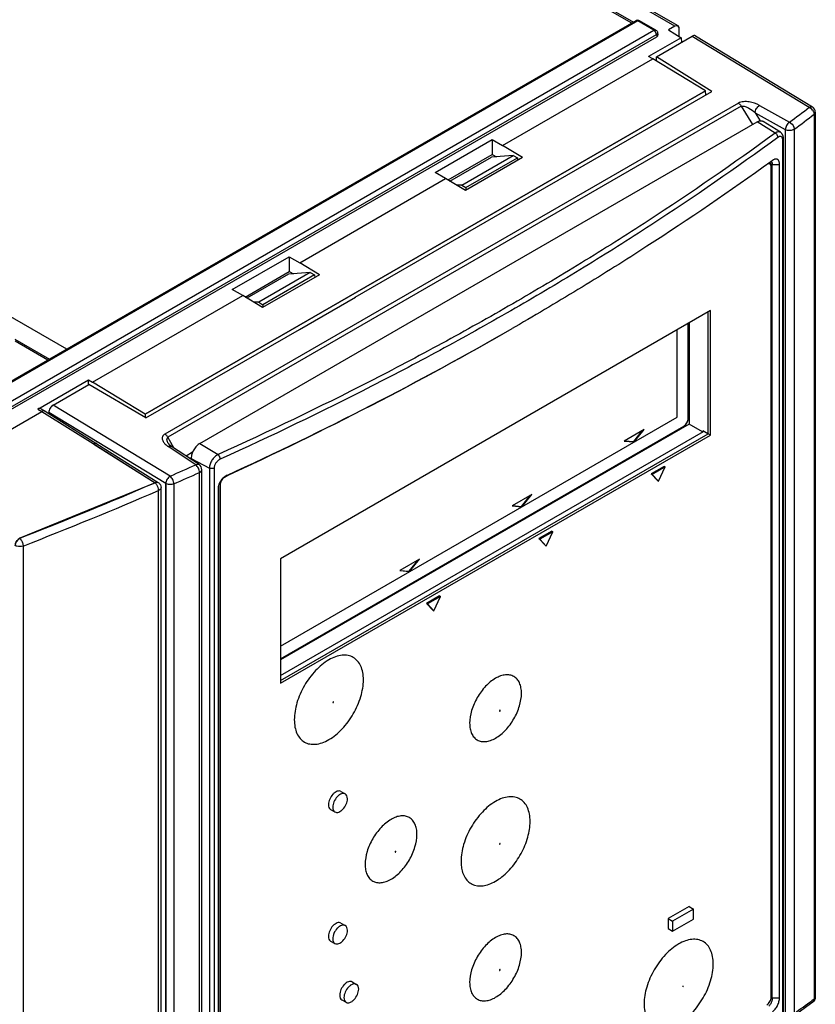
# Model space of a CAD drawing. Header units: millimetres. Extents: x 0 to 841, y 0 to 594.
# Tile 117 of 127: x 735 to 768, y 454 to 494. Entities that reach past the tile are written whole.
import ezdxf

# ---------------------------------------------------------------- set-up
doc = ezdxf.new("R2010")
doc.units = ezdxf.units.MM
doc.header["$LTSCALE"] = 46.255
doc.layers.get('0').update_dxf_attribs({"linetype": 'CONTINUOUS'})
for name, color, linetype in [('CHAMFERS', 7, 'CONTINUOUS'), ('CURVES', 7, 'CONTINUOUS'), ('DATUM_AXIS', 7, 'CONTINUOUS'), ('DRAFTS', 7, 'CONTINUOUS'), ('ROUNDS', 7, 'CONTINUOUS')]:
    doc.layers.add(name, color=color, linetype=linetype)

msp = doc.modelspace()

# ---------------------------------------------------------------- linework, layer by layer
at = {"color": 7, "linetype": 'CONTINUOUS'}
for p, q in [((752.8687, 487.8182), (754.5669, 488.7987)), ((753.3572, 487.6538), (755.46, 488.8678)), ((755.46, 488.8678), (754.5669, 488.7987)), ((755.46, 488.8678), (755.6392, 488.7747)), ((753.3572, 487.6538), (753.1483, 487.6491)), ((753.3572, 487.6538), (753.5186, 487.5503)), ((746.2584, 484.0017), (744.5602, 483.0213)), ((747.1515, 484.0709), (745.0487, 482.8569)), ((747.1515, 484.0709), (746.2584, 484.0017)), ((747.1515, 484.0709), (747.3307, 483.9777)), ((745.0487, 482.8569), (744.8398, 482.8522)), ((745.0487, 482.8569), (745.2101, 482.7534)), ((763.5405, 482.519), (745.9335, 472.3536)), ((763.4415, 477.4731), (763.4415, 482.4619)), ((763.5405, 477.4159), (763.5405, 482.519)), ((762.1691, 478.1505), (762.1691, 481.7273)), ((745.9335, 468.7769), (762.1691, 478.1505)), ((745.9335, 467.3649), (763.4415, 477.4731)), ((745.9335, 467.2505), (763.5405, 477.4159)), ((760.8161, 477.6388), (760.0078, 477.1721)), ((760.3907, 477.1483), (760.7582, 477.6054)), ((760.412, 477.136), (760.8161, 477.6388)), ((763.5405, 477.4159), (763.4415, 477.4731)), ((760.0078, 477.1721), (760.412, 477.136)), ((760.0233, 477.1811), (760.3907, 477.1483)), ((760.412, 477.136), (760.3907, 477.1483)), ((761.6384, 476.134), (761.108, 475.8278)), ((761.108, 475.8278), (761.1434, 475.8074)), ((761.108, 475.8278), (761.3732, 475.5437)), ((761.6737, 476.1136), (761.1434, 475.8074)), ((761.1434, 475.8074), (761.4086, 475.5232)), ((761.4086, 475.5232), (761.6737, 476.1136)), ((761.6384, 476.134), (761.6737, 476.1136)), ((761.3732, 475.5437), (761.4086, 475.5232)), ((756.2199, 474.9852), (755.4116, 474.5185)), ((755.7946, 474.4947), (756.162, 474.9517)), ((755.8158, 474.4824), (756.2199, 474.9852)), ((755.4116, 474.5185), (755.8158, 474.4824)), ((755.4271, 474.5275), (755.7946, 474.4947)), ((755.8158, 474.4824), (755.7946, 474.4947)), ((757.0422, 473.4804), (756.5118, 473.1742)), ((757.0775, 473.46), (756.5472, 473.1538)), ((756.8124, 472.8696), (757.0775, 473.46)), ((757.0422, 473.4804), (757.0775, 473.46)), ((756.5118, 473.1742), (756.5472, 473.1538)), ((756.5118, 473.1742), (756.777, 472.89)), ((756.5472, 473.1538), (756.8124, 472.8696)), ((756.777, 472.89), (756.8124, 472.8696)), ((745.9335, 472.3536), (745.9335, 467.2505)), ((751.6237, 472.3316), (750.8154, 471.8649)), ((751.1984, 471.8411), (751.5658, 472.2981)), ((751.2196, 471.8288), (751.6237, 472.3316)), ((750.8154, 471.8649), (751.2196, 471.8288)), ((750.8309, 471.8739), (751.1984, 471.8411)), ((751.2196, 471.8288), (751.1984, 471.8411)), ((752.446, 470.8268), (751.9156, 470.5206)), ((752.4813, 470.8064), (751.951, 470.5002)), ((752.2162, 470.216), (752.4813, 470.8064)), ((752.446, 470.8268), (752.4813, 470.8064)), ((751.9156, 470.5206), (751.951, 470.5002)), ((751.9156, 470.5206), (752.1808, 470.2364)), ((751.951, 470.5002), (752.2162, 470.216)), ((752.1808, 470.2364), (752.2162, 470.216))]:
    msp.add_line(p, q, dxfattribs=at)
at = {"layer": 'CHAMFERS', "color": 7, "linetype": 'CONTINUOUS'}
for p, q in [((766.0783, 488.6657), (766.0011, 488.6097)), ((766.3603, 454.3738), (766.3603, 488.5034)), ((755.54, 481.8513), (755.4121, 481.7775)), ((743.3818, 475.2368), (743.3818, 441.1072))]:
    msp.add_line(p, q, dxfattribs=at)
msp.add_arc((684.0105, 606.1246), 143.389, 294.61611, 299.864978, dxfattribs=at)
for points, knots in [([(766.3603, 488.5034), (766.3603, 488.5244), (766.3577, 488.5641), (766.3464, 488.6112), (766.3325, 488.6434), (766.3203, 488.6639), (766.306, 488.6815), (766.2897, 488.696), (766.2716, 488.7071), (766.2518, 488.7147), (766.2306, 488.7188), (766.2081, 488.7194), (766.1845, 488.7163), (766.1509, 488.7074), (766.1264, 488.6958), (766.1103, 488.6865)], [0, 0, 0, 0, 0.156928, 0.2959114, 0.3589671, 0.4181424, 0.4740642, 0.5275956, 0.5798097, 0.6319152, 0.6851414, 0.7406163, 0.7992755, 0.8618175, 1, 1, 1, 1]), ([(766.0011, 488.6097), (764.344, 487.41), (761.7888, 485.666), (758.2713, 483.4576), (756.459, 482.3819), (755.54, 481.8513)], [0, 0, 0, 0, 0.4926021, 0.7444738, 1, 1, 1, 1]), ([(766.1103, 488.6865), (766.1076, 488.685), (766.0967, 488.6784), (766.0861, 488.6713), (766.0783, 488.6657)], [0, 0, 0, 0, 0.2431924, 1, 1, 1, 1]), ([(743.6354, 475.7048), (743.6072, 475.6832), (743.5539, 475.6343), (743.4864, 475.5497), (743.433, 475.4568), (743.4081, 475.3906), (743.399, 475.3574)], [0, 0, 0, 0, 0.2498322, 0.5056138, 0.7584384, 1, 1, 1, 1]), ([(743.697, 475.7462), (743.6917, 475.7431), (743.6705, 475.7304), (743.6502, 475.7162), (743.6354, 475.7048)], [0, 0, 0, 0, 0.2451436, 1, 1, 1, 1]), ([(743.7372, 475.767), (743.7338, 475.7654), (743.7202, 475.759), (743.7068, 475.7518), (743.697, 475.7462)], [0, 0, 0, 0, 0.2458535, 1, 1, 1, 1]), ([(743.3842, 475.2805), (743.3838, 475.2768), (743.3824, 475.2623), (743.3818, 475.2477), (743.3818, 475.2368)], [0, 0, 0, 0, 0.2548602, 1, 1, 1, 1]), ([(743.399, 475.3574), (743.3972, 475.351), (743.3908, 475.3256), (743.3863, 475.2998), (743.3842, 475.2805)], [0, 0, 0, 0, 0.2567219, 1, 1, 1, 1]), ([(766.0783, 453.8013), (766.098, 453.8155), (766.1366, 453.849), (766.1891, 453.9086), (766.2374, 453.978), (766.2797, 454.0544), (766.3143, 454.1349), (766.3401, 454.2166), (766.3562, 454.2963), (766.3603, 454.3487), (766.3603, 454.3738)], [0, 0, 0, 0, 0.1106919, 0.2322185, 0.3616488, 0.4954468, 0.6298048, 0.7609365, 0.8853344, 1, 1, 1, 1])]:
    msp.add_open_spline(points, degree=3, knots=knots, dxfattribs=at)
at = {"layer": 'CURVES', "color": 40, "linetype": 'CONTINUOUS'}
for p, q in [((762.0807, 494.16), (760.9091, 494.8364)), ((762.0807, 494.16), (761.8176, 494.0081)), ((761.8176, 494.0081), (762.3385, 493.6856)), ((762.2575, 493.7358), (762.2575, 494.0579)), ((762.3385, 493.6856), (762.3466, 493.497)), ((763.3305, 491.5095), (740.3955, 478.268)), ((763.3381, 491.3464), (763.3305, 491.5095)), ((740.3955, 478.268), (740.3898, 478.1388)), ((738.2859, 477.05), (740.7981, 475.4659)), ((740.7981, 475.4659), (735.2578, 473.1931))]:
    msp.add_line(p, q, dxfattribs=at)
at = {"layer": 'CURVES', "color": 4, "linetype": 'CONTINUOUS'}
for p, q in [((762.6217, 478.0893), (762.6217, 481.9886)), ((736.4481, 478.3403), (736.4481, 478.299)), ((741.2353, 475.4317), (736.4481, 478.3403)), ((745.9335, 468.2503), (762.4449, 477.7831)), ((741.2353, 439.1958), (741.2353, 475.4317))]:
    msp.add_line(p, q, dxfattribs=at)
at = {"layer": 'CURVES', "color": 40, "linetype": 'CONTINUOUS'}
for points in [[(762.2397, 494.1245), (762.2086, 494.1756), (762.1419, 494.1953), (762.0807, 494.16)], [(762.2575, 494.0579), (762.2575, 494.0835), (762.2509, 494.106), (762.2397, 494.1245)], [(735.2578, 473.1931), (735.1604, 473.1552), (735.0764, 472.9859), (735.0764, 472.8897)]]:
    msp.add_open_spline(points, degree=3, dxfattribs=at)
at = {"layer": 'CURVES', "color": 4, "linetype": 'CONTINUOUS'}
for points, knots in [([(762.4449, 477.7831), (762.446, 477.7838), (762.4481, 477.7851), (762.4508, 477.7867), (762.453, 477.788), (762.4552, 477.7895), (762.4581, 477.7914), (762.4616, 477.7937), (762.4651, 477.7961), (762.4685, 477.7986), (762.4719, 477.8011), (762.4753, 477.8038), (762.4788, 477.8065), (762.4822, 477.8092), (762.4855, 477.8121), (762.4884, 477.8145), (762.4906, 477.8165), (762.4941, 477.8197), (762.497, 477.8224), (762.4994, 477.8245)], [0, 0, 0, 0, 0.0625, 0.125, 0.15625, 0.1875, 0.25, 0.3125, 0.375, 0.4375, 0.5, 0.5625, 0.625, 0.6875, 0.75, 0.8125, 0.84375, 0.875, 1, 1, 1, 1]), ([(762.4994, 477.8245), (762.5016, 477.8267), (762.5059, 477.8309), (762.5145, 477.8398), (762.5251, 477.8514), (762.5352, 477.8638), (762.543, 477.874), (762.5468, 477.8793), (762.5487, 477.882)], [0, 0, 0, 0, 0.125, 0.25, 0.5, 0.75, 0.875, 1, 1, 1, 1]), ([(762.5487, 477.882), (762.5505, 477.8846), (762.5543, 477.89), (762.5614, 477.9009), (762.57, 477.9148), (762.5777, 477.9292), (762.5837, 477.9409), (762.5864, 477.9468), (762.5879, 477.9497)], [0, 0, 0, 0, 0.125, 0.25, 0.5, 0.75, 0.875, 1, 1, 1, 1]), ([(762.5879, 477.9497), (762.5891, 477.9525), (762.5906, 477.9559), (762.5925, 477.96), (762.5937, 477.963), (762.5952, 477.9667), (762.597, 477.9711), (762.5988, 477.9756), (762.6004, 477.9801), (762.6021, 477.9846), (762.6036, 477.9891), (762.6051, 477.9935), (762.6066, 477.998), (762.6079, 478.0025), (762.6092, 478.0069), (762.6109, 478.0131), (762.6121, 478.0179), (762.613, 478.021)], [0, 0, 0, 0, 0.125, 0.15625, 0.1875, 0.25, 0.3125, 0.375, 0.4375, 0.5, 0.5625, 0.625, 0.6875, 0.75, 0.8125, 0.875, 1, 1, 1, 1]), ([(762.613, 478.021), (762.6136, 478.024), (762.6146, 478.0284), (762.6159, 478.0343), (762.6167, 478.0386), (762.6175, 478.043), (762.6182, 478.0473), (762.6188, 478.0516), (762.6195, 478.0559), (762.6199, 478.0601), (762.6204, 478.0644), (762.6208, 478.0686), (762.621, 478.0727), (762.6214, 478.0769), (762.6215, 478.0824), (762.6216, 478.0865), (762.6217, 478.0893)], [0, 0, 0, 0, 0.125, 0.1875, 0.25, 0.3125, 0.375, 0.4375, 0.5, 0.5625, 0.625, 0.6875, 0.75, 0.8125, 0.875, 1, 1, 1, 1])]:
    msp.add_open_spline(points, degree=3, knots=knots, dxfattribs=at)
at = {"layer": 'DATUM_AXIS', "color": 7, "linetype": 'CONTINUOUS'}
for p, q in [((748.4088, 462.8217), (748.5855, 462.7196)), ((747.9838, 462.0856), (748.1605, 461.9835)), ((762.6566, 458.1058), (761.8081, 457.6159)), ((762.6566, 458.1058), (762.8334, 458.0037)), ((762.8334, 458.0037), (761.9848, 457.5138)), ((762.8334, 457.5955), (762.8334, 458.0037)), ((748.4088, 457.4328), (748.5855, 457.3307)), ((761.8081, 457.6159), (761.9848, 457.5138)), ((761.8081, 457.6159), (761.8081, 457.2076)), ((761.9848, 457.1056), (762.8334, 457.5955)), ((761.9848, 457.5138), (761.9848, 457.1056)), ((761.8081, 457.2076), (761.9848, 457.1056)), ((747.9838, 456.6967), (748.1605, 456.5946)), ((748.8684, 455.0241), (749.0452, 454.9221)), ((748.4434, 454.288), (748.6202, 454.186))]:
    msp.add_line(p, q, dxfattribs=at)
for points, knots in [([(748.4089, 462.8216), (748.3877, 462.8339), (748.3344, 462.8477), (748.2485, 462.8305), (748.1607, 462.7826), (748.0456, 462.6806), (747.9375, 462.5135), (747.8957, 462.3561), (747.8957, 462.2801)], [0, 0, 0, 0, 0.0871406, 0.186836, 0.3045029, 0.4386377, 0.7300827, 1, 1, 1, 1]), ([(748.5855, 462.7196), (748.5643, 462.7319), (748.511, 462.7456), (748.4251, 462.7284), (748.3374, 462.6805), (748.2223, 462.5784), (748.1143, 462.4114), (748.0725, 462.254), (748.0725, 462.1781)], [0, 0, 0, 0, 0.0871508, 0.1868645, 0.3045319, 0.4386735, 0.7300878, 1, 1, 1, 1]), ([(748.1605, 461.9835), (748.1818, 461.9713), (748.2351, 461.9576), (748.321, 461.9748), (748.4087, 462.0226), (748.5237, 462.1247), (748.6318, 462.2918), (748.6736, 462.4491), (748.6736, 462.5251)], [0, 0, 0, 0, 0.0871508, 0.1868645, 0.3045319, 0.4386735, 0.7300878, 1, 1, 1, 1]), ([(748.6736, 462.5251), (748.6736, 462.5657), (748.6637, 462.6411), (748.6142, 462.7031), (748.5855, 462.7196)], [0, 0, 0, 0, 0.5507504, 1, 1, 1, 1]), ([(747.8957, 462.2801), (747.8957, 462.2396), (747.9056, 462.1642), (747.955, 462.1022), (747.9836, 462.0857)], [0, 0, 0, 0, 0.5508068, 1, 1, 1, 1]), ([(748.0725, 462.1781), (748.0725, 462.1375), (748.0824, 462.0621), (748.1319, 462), (748.1605, 461.9835)], [0, 0, 0, 0, 0.5507504, 1, 1, 1, 1]), ([(748.4089, 457.4327), (748.3877, 457.445), (748.3344, 457.4588), (748.2485, 457.4416), (748.1607, 457.3938), (748.0456, 457.2917), (747.9375, 457.1246), (747.8957, 456.9672), (747.8957, 456.8912)], [0, 0, 0, 0, 0.0871406, 0.186836, 0.3045029, 0.4386377, 0.7300827, 1, 1, 1, 1]), ([(748.5855, 457.3307), (748.5643, 457.343), (748.511, 457.3567), (748.4251, 457.3395), (748.3374, 457.2916), (748.2223, 457.1896), (748.1143, 457.0225), (748.0725, 456.8651), (748.0725, 456.7892)], [0, 0, 0, 0, 0.0871508, 0.1868645, 0.3045319, 0.4386735, 0.7300878, 1, 1, 1, 1]), ([(748.6736, 457.1362), (748.6736, 457.1768), (748.6637, 457.2522), (748.6142, 457.3142), (748.5855, 457.3307)], [0, 0, 0, 0, 0.5507504, 1, 1, 1, 1]), ([(747.8957, 456.8912), (747.8957, 456.8507), (747.9056, 456.7753), (747.955, 456.7133), (747.9836, 456.6968)], [0, 0, 0, 0, 0.5508068, 1, 1, 1, 1]), ([(748.1605, 456.5946), (748.1818, 456.5824), (748.2351, 456.5687), (748.321, 456.5859), (748.4087, 456.6338), (748.5237, 456.7358), (748.6318, 456.9029), (748.6736, 457.0603), (748.6736, 457.1362)], [0, 0, 0, 0, 0.0871508, 0.1868645, 0.3045319, 0.4386735, 0.7300878, 1, 1, 1, 1]), ([(748.0725, 456.7892), (748.0725, 456.7486), (748.0824, 456.6732), (748.1319, 456.6112), (748.1605, 456.5946)], [0, 0, 0, 0, 0.5507504, 1, 1, 1, 1]), ([(748.8685, 455.024), (748.8473, 455.0363), (748.794, 455.0501), (748.7081, 455.033), (748.6204, 454.9851), (748.5053, 454.883), (748.3971, 454.7159), (748.3554, 454.5585), (748.3554, 454.4826)], [0, 0, 0, 0, 0.0871406, 0.186836, 0.3045029, 0.4386377, 0.7300827, 1, 1, 1, 1]), ([(749.0452, 454.9221), (749.0239, 454.9343), (748.9706, 454.948), (748.8847, 454.9308), (748.797, 454.8829), (748.682, 454.7809), (748.5739, 454.6138), (748.5321, 454.4564), (748.5321, 454.3805)], [0, 0, 0, 0, 0.0871508, 0.1868645, 0.3045319, 0.4386735, 0.7300878, 1, 1, 1, 1]), ([(749.1332, 454.7275), (749.1332, 454.7681), (749.1233, 454.8435), (749.0738, 454.9055), (749.0452, 454.9221)], [0, 0, 0, 0, 0.5507504, 1, 1, 1, 1]), ([(748.3554, 454.4826), (748.3554, 454.442), (748.3652, 454.3667), (748.4146, 454.3047), (748.4433, 454.2881)], [0, 0, 0, 0, 0.5508068, 1, 1, 1, 1]), ([(748.6202, 454.186), (748.6414, 454.1737), (748.6947, 454.16), (748.7806, 454.1772), (748.8683, 454.2251), (748.9834, 454.3272), (749.0914, 454.4942), (749.1332, 454.6516), (749.1332, 454.7275)], [0, 0, 0, 0, 0.0871508, 0.1868645, 0.3045319, 0.4386735, 0.7300878, 1, 1, 1, 1]), ([(748.5321, 454.3805), (748.5321, 454.3399), (748.542, 454.2645), (748.5915, 454.2025), (748.6202, 454.186)], [0, 0, 0, 0, 0.5507504, 1, 1, 1, 1])]:
    msp.add_open_spline(points, degree=3, knots=knots, dxfattribs=at)
at = {"layer": 'DRAFTS', "color": 7, "linetype": 'CONTINUOUS'}
for p, q in [((734.038, 509.5339), (760.3817, 494.3244)), ((760.3097, 494.2829), (734.0489, 509.4446)), ((737.1886, 480.9339), (710.8508, 496.14)), ((761.8176, 494.0081), (762.3385, 493.6856)), ((762.3385, 493.6856), (761.0035, 492.9148)), ((762.3385, 493.6856), (762.3466, 493.497)), ((755.0273, 489.2712), (761.1709, 492.8182)), ((761.1709, 492.8182), (761.0035, 492.9148)), ((763.3305, 491.5095), (761.1709, 492.8182)), ((761.3254, 492.7246), (761.3254, 492.9074)), ((763.5833, 491.4879), (761.3254, 492.9074)), ((740.3955, 478.268), (763.3305, 491.5095)), ((757.2998, 487.8601), (763.5833, 491.4879)), ((763.3381, 491.3464), (763.3305, 491.5095)), ((742.6349, 477.075), (765.4391, 490.241)), ((766.3992, 489.8145), (765.6952, 490.2621)), ((752.2696, 488.1689), (754.6031, 489.5162)), ((754.6031, 489.5162), (754.6031, 488.9088)), ((754.6031, 489.5162), (755.0273, 489.2712)), ((755.8368, 488.7772), (755.0273, 489.2712)), ((752.7932, 487.8639), (754.6031, 488.9088)), ((755.8368, 488.7772), (753.5071, 487.4321)), ((753.5186, 487.5503), (755.6392, 488.7747)), ((754.6031, 488.9088), (754.7787, 488.8151)), ((755.6392, 488.7747), (755.641, 488.6641)), ((765.9694, 488.5468), (765.9694, 488.5056)), ((766.0651, 454.3639), (766.0651, 488.4935)), ((746.7188, 484.4743), (752.6939, 487.924)), ((752.6939, 487.924), (752.2696, 488.1689)), ((753.5071, 487.4321), (752.6939, 487.924)), ((753.5186, 487.5503), (753.5202, 487.4397)), ((755.0233, 486.539), (757.3056, 487.8566)), ((757.2998, 487.8601), (757.2998, 487.8533)), ((757.2998, 487.8601), (757.3056, 487.8566)), ((748.9913, 483.0632), (755.0176, 486.5425)), ((755.0176, 486.5425), (755.0233, 486.539)), ((743.9611, 483.372), (746.2946, 484.7192)), ((746.2946, 484.7192), (746.2946, 484.1119)), ((746.2946, 484.7192), (746.7188, 484.4743)), ((747.5283, 483.9803), (746.7188, 484.4743)), ((744.4847, 483.067), (746.2946, 484.1119)), ((747.5283, 483.9803), (745.1986, 482.6352)), ((747.3307, 483.9777), (745.2101, 482.7534)), ((746.2946, 484.1119), (746.4702, 484.0182)), ((747.3307, 483.9777), (747.3325, 483.8672)), ((738.2418, 479.5801), (744.3854, 483.1271)), ((744.3854, 483.1271), (743.9611, 483.372)), ((745.1986, 482.6352), (744.3854, 483.1271)), ((746.7148, 481.7421), (748.9971, 483.0597)), ((748.9913, 483.0632), (748.9913, 483.0564)), ((748.9913, 483.0632), (748.9971, 483.0597)), ((745.2101, 482.7534), (745.2117, 482.6428)), ((762.6608, 482.0111), (762.6608, 477.8626)), ((740.4256, 478.1178), (746.7091, 481.7456)), ((746.7091, 481.7456), (746.7148, 481.7421)), ((735.0633, 481.3444), (736.4815, 480.5256)), ((736.4095, 480.4841), (735.0742, 481.2551)), ((738.0745, 479.4909), (738.0745, 479.6767)), ((738.0745, 479.6767), (738.2418, 479.5801)), ((740.4256, 478.1178), (738.0874, 479.4909)), ((740.3955, 478.268), (738.2418, 479.5801)), ((740.3955, 478.268), (740.3898, 478.1388)), ((762.6608, 477.8626), (745.9335, 468.2051)), ((763.2117, 477.5445), (762.6608, 477.8626)), ((763.2166, 477.5882), (763.2166, 477.5474)), ((742.2813, 476.4627), (742.2813, 476.4161)), ((743.652, 475.7171), (743.7372, 475.767)), ((743.399, 475.3574), (743.399, 441.2777))]:
    msp.add_line(p, q, dxfattribs=at)
at = {"layer": 'DRAFTS', "color": 9, "linetype": 'CONTINUOUS'}
for p, q in [((766.0651, 488.4935), (765.9694, 488.5468)), ((766.0651, 488.4935), (766.3603, 488.5034)), ((743.3902, 475.3195), (743.3818, 475.2368)), ((766.0651, 454.3639), (766.0157, 454.3914)), ((766.0651, 454.3639), (766.3603, 454.3738))]:
    msp.add_line(p, q, dxfattribs=at)
at = {"layer": 'DRAFTS', "color": 7, "linetype": 'CONTINUOUS'}
msp.add_ellipse((658.2412, 535.9206), major_axis=(137.4052, 2.0241), ratio=0.5671891, start_param=-0.9085515, end_param=-0.793677, dxfattribs=at)
for points, knots in [([(765.4391, 490.241), (765.4617, 490.2541), (765.4964, 490.2705), (765.544, 490.284), (765.5777, 490.2892), (765.6101, 490.2896), (765.6408, 490.2854), (765.6694, 490.2764), (765.6869, 490.2673), (765.6952, 490.2621)], [0, 0, 0, 0, 0.2900009, 0.4232429, 0.5489738, 0.6680323, 0.7816991, 0.8916772, 1, 1, 1, 1]), ([(765.966, 488.5846), (765.9666, 488.5817), (765.9686, 488.5691), (765.9694, 488.5564), (765.9694, 488.5468)], [0, 0, 0, 0, 0.2401441, 1, 1, 1, 1]), ([(766.0009, 488.6098), (766.0047, 488.6096), (766.0123, 488.6083), (766.0195, 488.6053), (766.0228, 488.6035)], [0, 0, 0, 0, 0.5036744, 1, 1, 1, 1]), ([(766.0228, 488.6035), (766.0262, 488.6017), (766.0327, 488.5971), (766.0412, 488.588), (766.0484, 488.5768), (766.0545, 488.5636), (766.0592, 488.5485), (766.0639, 488.525), (766.0651, 488.5063), (766.0651, 488.4935)], [0, 0, 0, 0, 0.0937321, 0.1929801, 0.3003807, 0.4177794, 0.5462672, 0.686292, 1, 1, 1, 1]), ([(742.6349, 477.075), (742.6107, 477.0611), (742.5629, 477.0276), (742.4971, 476.966), (742.4365, 476.8933), (742.3833, 476.812), (742.3395, 476.7254), (742.3068, 476.6365), (742.2864, 476.5488), (742.2813, 476.4906), (742.2813, 476.4627)], [0, 0, 0, 0, 0.1141543, 0.2373257, 0.3669756, 0.5, 0.6330244, 0.7626743, 0.8858457, 1, 1, 1, 1]), ([(766.0651, 454.3639), (766.0651, 454.3495), (766.063, 454.3195), (766.0548, 454.2737), (766.0417, 454.2267), (766.0243, 454.1803), (766.0032, 454.1362), (765.9792, 454.0961), (765.9533, 454.0613), (765.9342, 454.0413), (765.9244, 454.0327)], [0, 0, 0, 0, 0.117143, 0.2444634, 0.3781001, 0.5138545, 0.6475452, 0.7752782, 0.8936589, 1, 1, 1, 1])]:
    msp.add_open_spline(points, degree=3, knots=knots, dxfattribs=at)
at = {"layer": 'ROUNDS', "color": 9, "linetype": 'CONTINUOUS'}
for p, q in [((762.0807, 494.16), (760.9091, 494.8364)), ((760.5605, 494.3769), (730.5923, 477.0748)), ((760.4869, 494.3851), (760.4854, 494.3843)), ((761.219, 493.9967), (760.5605, 494.3769)), ((760.6355, 494.3843), (760.634, 494.3851)), ((731.2509, 476.6946), (761.219, 493.9967)), ((731.3565, 476.5218), (761.3247, 493.8239)), ((761.3247, 493.8239), (761.3387, 493.7316)), ((762.7878, 493.7517), (767.5796, 490.8403)), ((764.6757, 491.0104), (741.2038, 477.4589)), ((764.7961, 490.8812), (741.3241, 477.3296)), ((764.7961, 490.8812), (765.2532, 490.1337)), ((765.538, 490.9186), (766.77, 490.2311)), ((765.3645, 490.6108), (766.5965, 489.9233)), ((765.3645, 490.6108), (765.5628, 490.2866)), ((767.7736, 490.5513), (767.7736, 454.3154)), ((766.1802, 489.7833), (765.4391, 490.241)), ((766.5965, 489.9233), (766.5965, 453.7154)), ((766.9626, 489.941), (766.9626, 453.7331)), ((766.4908, 453.5712), (766.4908, 489.497)), ((741.4167, 475.7351), (736.6249, 478.6466)), ((736.0044, 478.4816), (736.1688, 478.3833)), ((736.1689, 478.3833), (738.3705, 476.9966)), ((741.2353, 475.4317), (736.4481, 478.3403)), ((741.5623, 476.8919), (741.3241, 477.3296)), ((742.6349, 477.075), (743.376, 476.6173)), ((738.3705, 476.9966), (740.7981, 475.4659)), ((742.4655, 476.1989), (741.3366, 476.9459)), ((742.3377, 476.7164), (742.0653, 476.5591)), ((742.2817, 476.4799), (742.23, 476.4501)), ((742.2813, 476.4627), (743.0213, 476.0643)), ((742.6146, 439.6758), (742.6146, 475.8837)), ((743.0213, 476.0643), (743.0213, 440.1384)), ((743.2165, 476.0596), (743.2165, 440.1337)), ((741.2353, 475.4317), (741.2353, 439.1958)), ((741.5639, 475.4191), (741.5639, 439.1832)), ((743.4587, 475.3747), (743.4129, 475.4011)), ((743.6354, 475.6809), (743.6136, 475.6935)), ((740.9441, 397.8091), (740.9441, 475.1494)), ((735.394, 472.8724), (735.394, 395.5085)), ((767.7736, 454.3154), (767.6851, 454.2513))]:
    msp.add_line(p, q, dxfattribs=at)
at = {"layer": 'ROUNDS', "color": 7, "linetype": 'CONTINUOUS'}
for p, q in [((762.2057, 494.1724), (761.0341, 494.8488)), ((760.4855, 494.3843), (730.5173, 477.0822)), ((761.294, 494.0041), (760.6355, 494.3843)), ((762.0807, 494.16), (761.8176, 494.0081)), ((762.2575, 493.7358), (762.2575, 494.0579)), ((731.3565, 476.4214), (761.3387, 493.7316)), ((761.3254, 492.9074), (762.7878, 493.7517)), ((761.3673, 493.8967), (761.3819, 493.8005)), ((762.9144, 493.7632), (767.7048, 490.8526)), ((767.825, 490.6389), (767.825, 454.403)), ((766.523, 453.6248), (766.523, 489.5506)), ((765.9636, 488.5122), (765.9092, 488.5437)), ((766.0154, 454.3907), (766.0154, 488.3978)), ((762.6217, 478.0893), (762.6217, 481.9886)), ((736.0044, 478.4816), (738.0745, 479.6767)), ((736.6249, 478.6466), (738.0874, 479.4909)), ((731.3216, 475.5847), (736.1688, 478.3833)), ((736.1335, 478.4915), (736.2963, 478.3942)), ((736.2979, 478.3932), (736.2964, 478.3941)), ((736.298, 478.3932), (738.4177, 477.063)), ((736.4481, 478.299), (736.4481, 478.3403)), ((745.9335, 468.2503), (762.4449, 477.7831)), ((745.9335, 467.569), (763.252, 477.5678)), ((763.4263, 477.4672), (763.2166, 477.5882)), ((738.4095, 477.0585), (740.9265, 475.4762)), ((741.3422, 477.0751), (741.3419, 477.0756)), ((741.3577, 477.0519), (741.3422, 477.0751)), ((742.5988, 476.206), (741.4699, 476.953)), ((742.7109, 439.7896), (742.7109, 475.9975)), ((743.8437, 475.8011), (743.6354, 475.6809)), ((741.0434, 397.9243), (741.0434, 475.2645)), ((743.4587, 475.3747), (743.4587, 441.3676))]:
    msp.add_line(p, q, dxfattribs=at)
for points in [[(766.523, 489.5506), (766.5228, 489.564), (766.5222, 489.578), (766.5211, 489.5918), (766.5197, 489.6055), (766.5178, 489.6188), (766.5155, 489.6319), (766.5127, 489.6446), (766.5096, 489.657), (766.5061, 489.6689), (766.5023, 489.6805), (766.4981, 489.6917), (766.4936, 489.7024), (766.4887, 489.7127), (766.4836, 489.7226), (766.4782, 489.7321), (766.4725, 489.7412), (766.4666, 489.7499), (766.4604, 489.7583), (766.454, 489.7662), (766.4474, 489.7738), (766.4405, 489.7811), (766.4334, 489.788), (766.4261, 489.7945), (766.4186, 489.8007), (766.4109, 489.8065), (766.403, 489.812), (766.3992, 489.8145)], [(741.4699, 476.953), (741.403, 477.0041), (741.3577, 477.0519)], [(766.9104, 453.6182), (767.1637, 453.799), (767.4758, 454.023), (767.7216, 454.2005)]]:
    msp.add_lwpolyline(points, dxfattribs=at)
for centre, radius, start, end in [((760.5605, 494.2544), 0.15, 61.30874, 118.69126), ((767.575, 490.6389), 0.25, 0.01728, 58.71525), ((742.461, 475.9976), 0.2498, 359.99423, 56.55083), ((767.5752, 454.4032), 0.25, 305.75711, 313.29079)]:
    msp.add_arc(centre, radius, start, end, dxfattribs=at)
at = {"layer": 'ROUNDS', "color": 9, "linetype": 'CONTINUOUS'}
for centre, radius, start, end in [((703.7613, 574.8141), 105.4722, 306.68366, 307.234048), ((767.3845, 490.4924), 0.4019, 34.20174, 47.87217), ((703.8394, 574.6785), 105.6645, 306.683378, 307.233746), ((741.8234, 477.6831), 0.8834, 231.8948, 236.56406), ((680.0832, 615.8514), 152.9522, 293.640573, 294.070167), ((680.1167, 615.793), 153.2338, 293.640879, 294.070451), ((677.7436, 621.2788), 158.8623, 291.225389, 293.385293), ((677.7717, 621.2331), 159.1578, 291.225838, 293.385594), ((694.246, 555.8757), 125.3827, 305.447547, 305.853833)]:
    msp.add_arc(centre, radius, start, end, dxfattribs=at)
at = {"layer": 'ROUNDS', "color": 7, "linetype": 'CONTINUOUS'}
for centre, major_axis, ratio, start_param, end_param in [((761.2314, 493.7926), (0.1511, 0), 0.5729812, -0.7816001, 0.0883572), ((762.7878, 493.5475), (0.125, 0.2166), 0.5773502, -0.0127965, 0.7850554), ((736.6249, 478.4424), (0.125, 0.2166), 0.5773502, 0.7850554, 2.3558518), ((736.0135, 478.272), (0.1147, 0.2225), 0.6061797, -0.0387522, 0.7560935)]:
    msp.add_ellipse(centre, major_axis=major_axis, ratio=ratio, start_param=start_param, end_param=end_param, dxfattribs=at)
at = {"layer": 'ROUNDS', "color": 9, "linetype": 'CONTINUOUS'}
for points, knots in [([(760.5097, 494.3913), (760.5057, 494.3911), (760.4978, 494.3899), (760.4903, 494.387), (760.4869, 494.3851)], [0, 0, 0, 0, 0.5098246, 1, 1, 1, 1]), ([(760.634, 494.3851), (760.6183, 494.3936), (760.5893, 494.3916), (760.5669, 494.3806), (760.5605, 494.3769)], [0, 0, 0, 0, 0.706927, 1, 1, 1, 1]), ([(761.219, 493.9967), (761.2256, 494.0005), (761.2484, 494.0116), (761.2783, 494.0132), (761.294, 494.0041)], [0, 0, 0, 0, 0.2941956, 1, 1, 1, 1]), ([(761.3423, 493.8382), (761.3396, 493.8356), (761.3339, 493.8306), (761.3279, 493.8261), (761.3247, 493.8239)], [0, 0, 0, 0, 0.4893295, 1, 1, 1, 1]), ([(765.538, 490.9186), (765.4106, 490.9897), (765.1909, 491.063), (764.8932, 491.0804), (764.7388, 491.0468), (764.6757, 491.0104)], [0, 0, 0, 0, 0.4898031, 0.7552767, 1, 1, 1, 1]), ([(764.6757, 491.0104), (764.6881, 491.004), (764.7384, 490.9713), (764.7727, 490.9201), (764.7961, 490.8812)], [0, 0, 0, 0, 0.2349626, 1, 1, 1, 1]), ([(764.7961, 490.8812), (764.8183, 490.8929), (764.8743, 490.8961), (764.9793, 490.8699), (765.1534, 490.7849), (765.2849, 490.6844), (765.3645, 490.6108)], [0, 0, 0, 0, 0.115482, 0.2429324, 0.5001839, 1, 1, 1, 1]), ([(765.3645, 490.6108), (765.366, 490.6713), (765.4078, 490.7893), (765.4872, 490.8865), (765.538, 490.9186)], [0, 0, 0, 0, 0.5011446, 1, 1, 1, 1]), ([(767.5796, 490.8403), (767.5907, 490.8467), (767.6287, 490.8655), (767.6789, 490.8682), (767.7046, 490.8527)], [0, 0, 0, 0, 0.2988609, 1, 1, 1, 1]), ([(767.7611, 490.6272), (767.7667, 490.6084), (767.7717, 490.5829), (767.7734, 490.5573), (767.7736, 490.5513)], [0, 0, 0, 0, 0.7660917, 1, 1, 1, 1]), ([(767.825, 490.639), (767.825, 490.6311), (767.82, 490.5963), (767.795, 490.5674), (767.7736, 490.5513)], [0, 0, 0, 0, 0.2279123, 1, 1, 1, 1]), ([(766.77, 490.2311), (766.7192, 490.199), (766.6398, 490.1019), (766.598, 489.9838), (766.5965, 489.9233)], [0, 0, 0, 0, 0.4988167, 1, 1, 1, 1]), ([(766.9626, 489.941), (766.9131, 489.9044), (766.7833, 489.8728), (766.6535, 489.8932), (766.5965, 489.9233)], [0, 0, 0, 0, 0.4885173, 1, 1, 1, 1]), ([(766.77, 490.2311), (766.8521, 490.192), (766.9391, 490.0872), (766.9625, 489.9692), (766.9626, 489.941)], [0, 0, 0, 0, 0.7631848, 1, 1, 1, 1]), ([(766.1802, 489.7833), (764.4829, 488.537), (761.8617, 486.7288), (758.2472, 484.4472), (755.4315, 482.7729), (752.5333, 481.1496), (748.5364, 479.0414), (745.4609, 477.5618), (743.376, 476.6173)], [0, 0, 0, 0, 0.2394932, 0.3619168, 0.4861017, 0.6120297, 0.7396778, 1, 1, 1, 1]), ([(766.2941, 489.6092), (764.5949, 488.3616), (761.9709, 486.5515), (758.3526, 484.2675), (755.5338, 482.5914), (752.6325, 480.9663), (748.6314, 478.8559), (745.5525, 477.3747), (743.4654, 476.4291)], [0, 0, 0, 0, 0.2394928, 0.3619163, 0.4861011, 0.6120292, 0.7396774, 1, 1, 1, 1]), ([(766.3992, 489.8145), (766.3922, 489.8189), (766.3772, 489.8266), (766.3526, 489.8336), (766.3263, 489.8361), (766.2986, 489.8342), (766.2697, 489.8278), (766.24, 489.8171), (766.2098, 489.8022), (766.1901, 489.79), (766.1802, 489.7833)], [0, 0, 0, 0, 0.1065073, 0.2142266, 0.3257985, 0.4434513, 0.5688588, 0.7031166, 0.8467918, 1, 1, 1, 1]), ([(766.2941, 489.6092), (766.2941, 489.6174), (766.2924, 489.6343), (766.2858, 489.6596), (766.2753, 489.685), (766.2566, 489.7178), (766.232, 489.747), (766.2033, 489.7702), (766.188, 489.7794), (766.1802, 489.7833)], [0, 0, 0, 0, 0.1123772, 0.2330065, 0.3600903, 0.4912097, 0.7538666, 0.8802886, 1, 1, 1, 1]), ([(766.4908, 489.497), (766.4908, 489.5129), (766.4892, 489.536), (766.4828, 489.5651), (766.4744, 489.5897), (766.4623, 489.6111), (766.4464, 489.6275), (766.4332, 489.6368), (766.4187, 489.6432), (766.4029, 489.6468), (766.3862, 489.6475), (766.3686, 489.6453), (766.3504, 489.6403), (766.3246, 489.6296), (766.3061, 489.6181), (766.2941, 489.6092)], [0, 0, 0, 0, 0.1551493, 0.2254259, 0.2908193, 0.4081142, 0.4617799, 0.5134594, 0.56451, 0.6163529, 0.6703087, 0.7274696, 0.7886408, 0.85434, 1, 1, 1, 1]), ([(766.4908, 489.497), (766.4957, 489.5006), (766.5046, 489.5082), (766.515, 489.5215), (766.5215, 489.5358), (766.523, 489.5458), (766.523, 489.5506)], [0, 0, 0, 0, 0.2826145, 0.5394694, 0.7756038, 1, 1, 1, 1]), ([(741.2038, 477.4589), (741.1608, 477.434), (741.0872, 477.3624), (741.0904, 477.2132), (741.1646, 477.0894), (741.2368, 477.0205), (741.2782, 476.988)], [0, 0, 0, 0, 0.2599574, 0.4820665, 0.7245529, 1, 1, 1, 1]), ([(741.3241, 477.3296), (741.3164, 477.3434), (741.2845, 477.3935), (741.2391, 477.4335), (741.2038, 477.4589)], [0, 0, 0, 0, 0.2660397, 1, 1, 1, 1]), ([(741.3419, 477.0756), (741.3302, 477.0971), (741.3092, 477.1404), (741.2881, 477.2074), (741.2814, 477.2755), (741.3059, 477.3182), (741.3241, 477.3296)], [0, 0, 0, 0, 0.2673342, 0.52385, 0.7655699, 1, 1, 1, 1]), ([(741.3366, 476.9459), (741.3485, 476.9522), (741.3897, 476.9705), (741.4431, 476.9707), (741.4699, 476.953)], [0, 0, 0, 0, 0.295811, 1, 1, 1, 1]), ([(743.376, 476.6173), (743.352, 476.6055), (743.3044, 476.5768), (743.2384, 476.5226), (743.1775, 476.4578), (743.1241, 476.3847), (743.08, 476.3061), (743.0471, 476.2248), (743.0265, 476.144), (743.0213, 476.0902), (743.0213, 476.0643)], [0, 0, 0, 0, 0.1169978, 0.241777, 0.371939, 0.5045887, 0.6366084, 0.7649205, 0.8867637, 1, 1, 1, 1]), ([(743.4654, 476.4291), (743.4655, 476.4373), (743.4642, 476.4545), (743.4592, 476.4806), (743.451, 476.5073), (743.4401, 476.5336), (743.4267, 476.5586), (743.4113, 476.5814), (743.3946, 476.6011), (743.3823, 476.6124), (743.376, 476.6173)], [0, 0, 0, 0, 0.115305, 0.2399631, 0.3710032, 0.5049924, 0.6382987, 0.7673355, 0.88881, 1, 1, 1, 1]), ([(742.4655, 476.1989), (742.4774, 476.2052), (742.5186, 476.2235), (742.572, 476.2238), (742.5988, 476.2061)], [0, 0, 0, 0, 0.2957845, 1, 1, 1, 1]), ([(743.4654, 476.4291), (743.4487, 476.4215), (743.4154, 476.4029), (743.3692, 476.3672), (743.3265, 476.3243), (743.2889, 476.2756), (743.2579, 476.2229), (743.2346, 476.1682), (743.2201, 476.1136), (743.2165, 476.0771), (743.2165, 476.0596)], [0, 0, 0, 0, 0.1182928, 0.2437729, 0.374129, 0.5065845, 0.6381503, 0.7658803, 0.8871539, 1, 1, 1, 1]), ([(742.6146, 475.8837), (742.6148, 475.9437), (742.5808, 476.0611), (742.5118, 476.163), (742.4655, 476.1989)], [0, 0, 0, 0, 0.5060174, 1, 1, 1, 1]), ([(742.6146, 475.8837), (742.6411, 475.8956), (742.6868, 475.9234), (742.7109, 475.9748), (742.7109, 475.9975)], [0, 0, 0, 0, 0.5606912, 1, 1, 1, 1]), ([(743.2165, 476.0596), (743.2093, 476.0563), (743.1939, 476.0506), (743.161, 476.0426), (743.1175, 476.0393), (743.0745, 476.0446), (743.0426, 476.0542), (743.0281, 476.0606), (743.0213, 476.0643)], [0, 0, 0, 0, 0.1181429, 0.2432864, 0.504743, 0.7636505, 0.8857772, 1, 1, 1, 1]), ([(740.7981, 475.4659), (740.8094, 475.4723), (740.8487, 475.4907), (740.9003, 475.4927), (740.9265, 475.4762)], [0, 0, 0, 0, 0.2962911, 1, 1, 1, 1]), ([(741.4167, 475.7351), (741.3641, 475.7048), (741.2807, 475.6103), (741.2367, 475.492), (741.2353, 475.4317)], [0, 0, 0, 0, 0.5015353, 1, 1, 1, 1]), ([(741.5639, 475.4191), (741.5117, 475.3961), (741.3972, 475.3792), (741.2831, 475.4041), (741.2353, 475.4317)], [0, 0, 0, 0, 0.508015, 1, 1, 1, 1]), ([(741.5639, 475.4191), (741.5651, 475.4477), (741.5545, 475.5083), (741.5157, 475.6207), (741.4609, 475.6969), (741.4167, 475.7351)], [0, 0, 0, 0, 0.2414641, 0.5082569, 1, 1, 1, 1]), ([(740.9441, 475.1494), (740.9434, 475.1582), (740.9398, 475.1971), (740.9335, 475.236), (740.925, 475.265)], [0, 0, 0, 0, 0.226017, 1, 1, 1, 1]), ([(741.0434, 475.2646), (741.0434, 475.2534), (741.0321, 475.2004), (740.982, 475.1659), (740.9441, 475.1494)], [0, 0, 0, 0, 0.2138254, 1, 1, 1, 1]), ([(735.0764, 472.8897), (735.0771, 472.9184), (735.1013, 473.0367), (735.1785, 473.1473), (735.2578, 473.1931)], [0, 0, 0, 0, 0.238701, 1, 1, 1, 1]), ([(735.2578, 473.1931), (735.2763, 473.1735), (735.3258, 473.1175), (735.374, 473.0082), (735.3975, 472.9168), (735.394, 472.8724)], [0, 0, 0, 0, 0.2273094, 0.6250541, 1, 1, 1, 1]), ([(735.394, 472.8724), (735.3172, 472.8422), (735.1996, 472.8382), (735.0983, 472.877), (735.0764, 472.8897)], [0, 0, 0, 0, 0.7652937, 1, 1, 1, 1]), ([(748.1013, 466.4813), (748.1013, 466.4839), (748.099, 466.4904), (748.0881, 466.4879), (748.082, 466.4797), (748.0791, 466.4723), (748.0791, 466.4685)], [0, 0, 0, 0, 0.2035221, 0.4076178, 0.7042778, 1, 1, 1, 1]), ([(748.0791, 466.4685), (748.0791, 466.4659), (748.0814, 466.4594), (748.0923, 466.4618), (748.0984, 466.47), (748.1013, 466.4775), (748.1013, 466.4813)], [0, 0, 0, 0, 0.2035221, 0.4076178, 0.7042778, 1, 1, 1, 1]), ([(754.9286, 466.1364), (754.9286, 466.1399), (754.9256, 466.1486), (754.911, 466.1453), (754.9027, 466.1343), (754.8989, 466.1244), (754.8989, 466.1193)], [0, 0, 0, 0, 0.203522, 0.4076186, 0.7042788, 1, 1, 1, 1]), ([(754.8989, 466.1193), (754.8989, 466.1158), (754.902, 466.1071), (754.9166, 466.1104), (754.9248, 466.1214), (754.9286, 466.1314), (754.9286, 466.1364)], [0, 0, 0, 0, 0.203522, 0.4076186, 0.7042788, 1, 1, 1, 1]), ([(754.9249, 460.6842), (754.9249, 460.6868), (754.9226, 460.6932), (754.9117, 460.6908), (754.9055, 460.6826), (754.9027, 460.6751), (754.9027, 460.6713)], [0, 0, 0, 0, 0.2035221, 0.4076178, 0.7042778, 1, 1, 1, 1]), ([(754.9027, 460.6713), (754.9027, 460.6687), (754.905, 460.6623), (754.9159, 460.6647), (754.922, 460.6729), (754.9249, 460.6804), (754.9249, 460.6842)], [0, 0, 0, 0, 0.2035221, 0.4076178, 0.7042778, 1, 1, 1, 1]), ([(750.6506, 460.3597), (750.6506, 460.3632), (750.6476, 460.3719), (750.633, 460.3686), (750.6248, 460.3576), (750.6209, 460.3477), (750.6209, 460.3426)], [0, 0, 0, 0, 0.203522, 0.4076186, 0.7042788, 1, 1, 1, 1]), ([(750.6209, 460.3426), (750.6209, 460.3391), (750.624, 460.3304), (750.6386, 460.3337), (750.6468, 460.3447), (750.6506, 460.3546), (750.6506, 460.3597)], [0, 0, 0, 0, 0.203522, 0.4076186, 0.7042788, 1, 1, 1, 1]), ([(754.9286, 455.522), (754.9286, 455.5255), (754.9256, 455.5341), (754.911, 455.5309), (754.9027, 455.5199), (754.8989, 455.5099), (754.8989, 455.5048)], [0, 0, 0, 0, 0.203522, 0.4076186, 0.7042788, 1, 1, 1, 1]), ([(754.8989, 455.5048), (754.8989, 455.5014), (754.902, 455.4927), (754.9166, 455.496), (754.9248, 455.5069), (754.9286, 455.5169), (754.9286, 455.522)], [0, 0, 0, 0, 0.203522, 0.4076186, 0.7042788, 1, 1, 1, 1]), ([(762.4202, 454.8462), (762.4202, 454.8488), (762.4179, 454.8553), (762.407, 454.8528), (762.4009, 454.8446), (762.398, 454.8372), (762.398, 454.8334)], [0, 0, 0, 0, 0.2035221, 0.4076178, 0.7042778, 1, 1, 1, 1]), ([(762.398, 454.8334), (762.398, 454.8308), (762.4003, 454.8243), (762.4112, 454.8268), (762.4174, 454.835), (762.4202, 454.8424), (762.4202, 454.8462)], [0, 0, 0, 0, 0.2035221, 0.4076178, 0.7042778, 1, 1, 1, 1]), ([(767.7214, 454.2003), (767.7378, 454.2121), (767.7657, 454.2485), (767.7722, 454.2923), (767.7736, 454.3154)], [0, 0, 0, 0, 0.4665113, 1, 1, 1, 1]), ([(767.825, 454.403), (767.825, 454.3951), (767.82, 454.3603), (767.795, 454.3315), (767.7736, 454.3154)], [0, 0, 0, 0, 0.227892, 1, 1, 1, 1])]:
    msp.add_open_spline(points, degree=3, knots=knots, dxfattribs=at)
for points in [[(760.5605, 494.3769), (760.5452, 494.3857), (760.5273, 494.3921), (760.5097, 494.3913)], [(761.2591, 493.9645), (761.2472, 493.9768), (761.2339, 493.9881), (761.219, 493.9967)], [(761.3247, 493.8239), (761.3209, 493.8755), (761.2948, 493.9271), (761.2591, 493.9645)], [(761.363, 493.8668), (761.3583, 493.856), (761.3508, 493.8464), (761.3423, 493.8382)], [(761.3673, 493.8967), (761.3689, 493.8868), (761.367, 493.8761), (761.363, 493.8668)], [(767.5796, 490.8403), (767.6071, 490.8286), (767.632, 490.8105), (767.6541, 490.7905)], [(767.7169, 490.7183), (767.7358, 490.6904), (767.7514, 490.6595), (767.7611, 490.6272)], [(740.8499, 475.4128), (740.8352, 475.4327), (740.8183, 475.4517), (740.7981, 475.4659)], [(740.8716, 475.3805), (740.8648, 475.3915), (740.8576, 475.4024), (740.8499, 475.4128)], [(740.925, 475.265), (740.913, 475.3057), (740.894, 475.3444), (740.8716, 475.3805)]]:
    msp.add_open_spline(points, degree=3, dxfattribs=at)
at = {"layer": 'ROUNDS', "color": 7, "linetype": 'CONTINUOUS'}
for points in [[(761.294, 494.0041), (761.3152, 493.9919), (761.3338, 493.9738), (761.3467, 493.953)], [(761.3467, 493.953), (761.3572, 493.936), (761.3643, 493.9165), (761.3673, 493.8967)], [(762.4449, 477.7831), (762.4974, 477.8134), (762.5803, 477.9091), (762.6217, 478.0287), (762.6217, 478.0893)], [(738.3764, 477.0762), (738.3466, 477.0782), (738.3158, 477.0673), (738.2899, 477.0523)], [(738.4137, 477.0654), (738.4024, 477.0717), (738.3893, 477.0753), (738.3764, 477.0762)], [(740.9265, 475.4762), (740.9638, 475.4528), (740.9955, 475.418), (741.0158, 475.3789)], [(743.6354, 475.6809), (743.583, 475.6506), (743.5001, 475.5549), (743.4587, 475.4353), (743.4587, 475.3747)], [(741.0158, 475.3789), (741.0338, 475.3441), (741.0435, 475.3038), (741.0435, 475.2646)], [(765.8386, 454.0845), (765.8911, 454.1148), (765.974, 454.2105), (766.0154, 454.3301), (766.0154, 454.3907)], [(767.801, 454.2962), (767.7878, 454.2683), (767.7691, 454.2424), (767.7466, 454.2212)], [(767.825, 454.403), (767.825, 454.3665), (767.8166, 454.3292), (767.801, 454.2962)]]:
    msp.add_open_spline(points, degree=3, dxfattribs=at)
for points, knots in [([(762.2057, 494.1724), (762.1975, 494.1772), (762.1561, 494.1922), (762.1098, 494.1768), (762.0807, 494.16)], [0, 0, 0, 0, 0.2208873, 1, 1, 1, 1]), ([(762.2575, 494.0579), (762.2575, 494.0705), (762.2546, 494.1128), (762.232, 494.1573), (762.2057, 494.1724)], [0, 0, 0, 0, 0.2939113, 1, 1, 1, 1]), ([(765.9636, 488.5122), (765.9565, 488.5163), (765.9224, 488.5297), (765.8834, 488.5212), (765.858, 488.5098)], [0, 0, 0, 0, 0.2264934, 1, 1, 1, 1]), ([(766.0154, 488.3978), (766.0154, 488.4217), (766.0096, 488.466), (765.9804, 488.5025), (765.9636, 488.5122)], [0, 0, 0, 0, 0.5507504, 1, 1, 1, 1]), ([(736.2965, 478.3941), (736.2882, 478.3991), (736.2462, 478.4149), (736.1986, 478.4004), (736.1689, 478.3833)], [0, 0, 0, 0, 0.2202951, 1, 1, 1, 1]), ([(749.3276, 467.3934), (749.3276, 467.4948), (749.3123, 467.6875), (749.2343, 467.9522), (749.1027, 468.1672), (748.9202, 468.3207), (748.696, 468.4021), (748.4441, 468.4085), (748.1757, 468.3437), (747.791, 468.1603), (747.3329, 467.7743), (746.8892, 467.1682), (746.5862, 466.4812), (746.4992, 465.9923), (746.4992, 465.7604)], [0, 0, 0, 0, 0.0604415, 0.1145391, 0.1631733, 0.2086032, 0.254032, 0.3026735, 0.3567563, 0.417209, 0.5554574, 0.7086038, 0.8617432, 1, 1, 1, 1]), ([(746.4992, 465.7604), (746.4992, 465.6591), (746.5146, 465.4664), (746.5926, 465.2016), (746.7241, 464.9867), (746.9066, 464.8331), (747.1309, 464.7518), (747.3828, 464.7454), (747.6511, 464.8102), (748.0359, 464.9935), (748.4939, 465.3796), (748.9376, 465.9856), (749.2407, 466.6727), (749.3276, 467.1616), (749.3276, 467.3934)], [0, 0, 0, 0, 0.0604415, 0.1145391, 0.1631733, 0.2086032, 0.254032, 0.3026735, 0.3567563, 0.417209, 0.5554574, 0.7086038, 0.8617432, 1, 1, 1, 1]), ([(755.7977, 466.8423), (755.7977, 466.9183), (755.7861, 467.0628), (755.7276, 467.2614), (755.6289, 467.4226), (755.4921, 467.5378), (755.3239, 467.5988), (755.135, 467.6035), (754.9337, 467.555), (754.6452, 467.4175), (754.3017, 467.1279), (753.9688, 466.6734), (753.7416, 466.1582), (753.6763, 465.7914), (753.6763, 465.6176)], [0, 0, 0, 0, 0.0604332, 0.1145465, 0.1631812, 0.2086101, 0.2540378, 0.302679, 0.3567567, 0.4172071, 0.5554515, 0.7085916, 0.8617312, 1, 1, 1, 1]), ([(753.6763, 465.6176), (753.6763, 465.5415), (753.6879, 465.397), (753.7464, 465.1984), (753.8451, 465.0372), (753.9819, 464.922), (754.1501, 464.8611), (754.339, 464.8563), (754.5403, 464.9049), (754.8288, 465.0424), (755.1724, 465.3319), (755.5052, 465.7864), (755.7324, 466.3017), (755.7977, 466.6684), (755.7977, 466.8423)], [0, 0, 0, 0, 0.0604332, 0.1145465, 0.1631812, 0.2086101, 0.2540378, 0.302679, 0.3567567, 0.4172071, 0.5554515, 0.7085916, 0.8617312, 1, 1, 1, 1]), ([(756.1512, 461.5963), (756.1512, 461.6977), (756.1359, 461.8904), (756.0578, 462.1551), (755.9263, 462.3701), (755.7438, 462.5236), (755.5196, 462.6049), (755.2677, 462.6113), (754.9993, 462.5466), (754.6146, 462.3632), (754.1565, 461.9771), (753.7128, 461.3711), (753.4098, 460.6841), (753.3228, 460.1951), (753.3228, 459.9633)], [0, 0, 0, 0, 0.0604415, 0.1145391, 0.1631733, 0.2086032, 0.254032, 0.3026735, 0.3567563, 0.417209, 0.5554574, 0.7086038, 0.8617432, 1, 1, 1, 1]), ([(751.5197, 461.0656), (751.5197, 461.1416), (751.5081, 461.2861), (751.4496, 461.4847), (751.351, 461.6459), (751.2141, 461.7611), (751.0459, 461.822), (750.857, 461.8268), (750.6557, 461.7783), (750.3672, 461.6408), (750.0237, 461.3512), (749.6908, 460.8967), (749.4636, 460.3814), (749.3983, 460.0147), (749.3983, 459.8408)], [0, 0, 0, 0, 0.0604332, 0.1145465, 0.1631812, 0.2086101, 0.2540378, 0.302679, 0.3567567, 0.4172071, 0.5554515, 0.7085916, 0.8617312, 1, 1, 1, 1]), ([(753.3453, 459.6861), (753.373, 459.5247), (753.4564, 459.2897), (753.6792, 459.0706), (753.9533, 458.9381), (754.2887, 458.9518), (754.6137, 459.0728), (754.9754, 459.2836), (755.3968, 459.6765), (755.8014, 460.2661), (756.0741, 460.919), (756.1512, 461.3785), (756.1512, 461.5963)], [0, 0, 0, 0, 0.1035105, 0.1494096, 0.1944723, 0.2924809, 0.3499486, 0.4134619, 0.5557256, 0.7098699, 0.8623138, 1, 1, 1, 1]), ([(749.3983, 459.8408), (749.3983, 459.7648), (749.4099, 459.6203), (749.4684, 459.4217), (749.5671, 459.2605), (749.7039, 459.1453), (749.8721, 459.0844), (750.061, 459.0796), (750.2623, 459.1281), (750.5508, 459.2657), (750.8944, 459.5552), (751.2272, 460.0097), (751.4544, 460.525), (751.5197, 460.8917), (751.5197, 461.0656)], [0, 0, 0, 0, 0.0604332, 0.1145465, 0.1631812, 0.2086101, 0.2540378, 0.302679, 0.3567567, 0.4172071, 0.5554515, 0.7085916, 0.8617312, 1, 1, 1, 1]), ([(753.3228, 459.9633), (753.3228, 459.9393), (753.3246, 459.8466), (753.3337, 459.7539), (753.3453, 459.6861)], [0, 0, 0, 0, 0.258746, 1, 1, 1, 1]), ([(755.7977, 456.2278), (755.7977, 456.3038), (755.7861, 456.4484), (755.7276, 456.647), (755.6289, 456.8082), (755.4921, 456.9233), (755.3239, 456.9843), (755.135, 456.9891), (754.9337, 456.9405), (754.6452, 456.803), (754.3017, 456.5135), (753.9688, 456.059), (753.7416, 455.5437), (753.6763, 455.177), (753.6763, 455.0031)], [0, 0, 0, 0, 0.0604332, 0.1145465, 0.1631812, 0.2086101, 0.2540378, 0.302679, 0.3567567, 0.4172071, 0.5554515, 0.7085916, 0.8617312, 1, 1, 1, 1]), ([(763.6465, 455.7584), (763.6465, 455.8597), (763.6312, 456.0524), (763.5532, 456.3172), (763.4216, 456.5321), (763.2391, 456.6857), (763.0149, 456.767), (762.763, 456.7734), (762.4946, 456.7086), (762.1099, 456.5252), (761.6518, 456.1392), (761.2081, 455.5332), (760.9051, 454.8461), (760.8181, 454.3572), (760.8181, 454.1254)], [0, 0, 0, 0, 0.0604415, 0.1145391, 0.1631733, 0.2086032, 0.254032, 0.3026735, 0.3567563, 0.417209, 0.5554574, 0.7086038, 0.8617432, 1, 1, 1, 1]), ([(753.6763, 455.0031), (753.6763, 454.9271), (753.6879, 454.7825), (753.7464, 454.584), (753.8451, 454.4227), (753.9819, 454.3076), (754.1501, 454.2466), (754.339, 454.2419), (754.5403, 454.2904), (754.8288, 454.4279), (755.1724, 454.7175), (755.5052, 455.1719), (755.7324, 455.6872), (755.7977, 456.054), (755.7977, 456.2278)], [0, 0, 0, 0, 0.0604332, 0.1145465, 0.1631812, 0.2086101, 0.2540378, 0.302679, 0.3567567, 0.4172071, 0.5554515, 0.7085916, 0.8617312, 1, 1, 1, 1]), ([(760.8181, 454.1254), (760.8181, 454.024), (760.8335, 453.8313), (760.9115, 453.5665), (761.0431, 453.3516), (761.2255, 453.1981), (761.4498, 453.1167), (761.7017, 453.1103), (761.9701, 453.1751), (762.3548, 453.3585), (762.8129, 453.7445), (763.2566, 454.3505), (763.5596, 455.0376), (763.6465, 455.5265), (763.6465, 455.7584)], [0, 0, 0, 0, 0.0604415, 0.1145391, 0.1631733, 0.2086032, 0.254032, 0.3026735, 0.3567563, 0.417209, 0.5554574, 0.7086038, 0.8617432, 1, 1, 1, 1])]:
    msp.add_open_spline(points, degree=3, knots=knots, dxfattribs=at)

doc.saveas('drawing.dxf')
